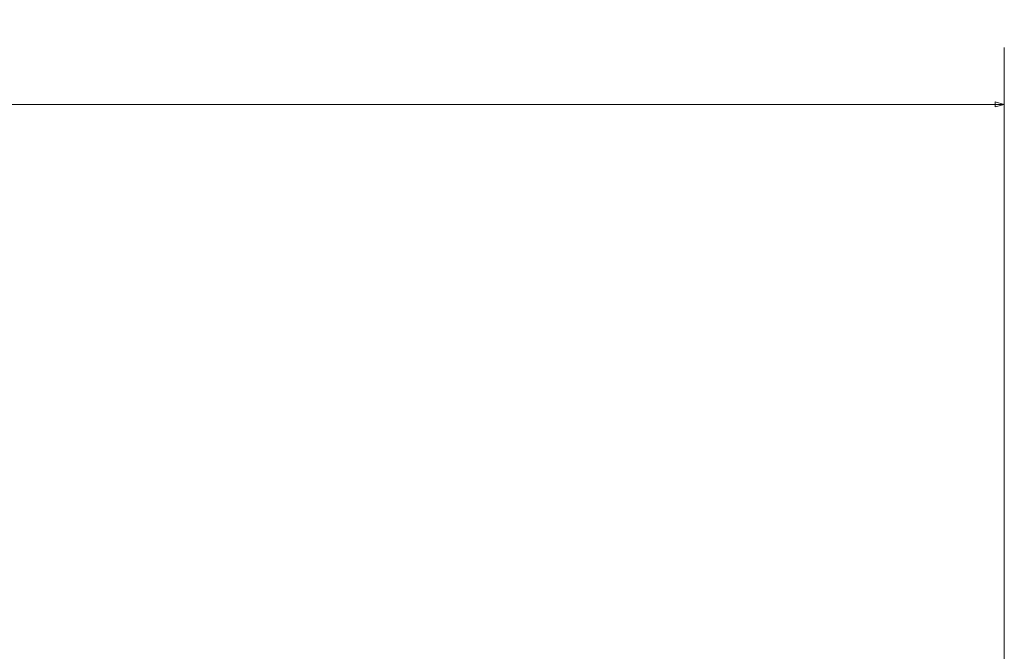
# Model space of a CAD drawing. Header units: centimetres. Extents: x -30 to 30, y -51 to 55.
# Tile 76 of 78: x 17.29 to 20.18, y 11.69 to 13.54. Entities that reach past the tile are written whole.
import ezdxf

# ---------------------------------------------------------------- set-up
doc = ezdxf.new("R2010")
doc.units = ezdxf.units.CM
doc.header["$MEASUREMENT"] = 0
doc.layers.add('06___PRT_ALL_SURFS', color=7, linetype='Continuous')

msp = doc.modelspace()

# ---------------------------------------------------------------- linework, layer by layer
at = {"layer": '06___PRT_ALL_SURFS', "lineweight": 9}
for points in [[(17.66034, 10.53489), (17.66034, 10.59747), (17.6096, 10.64822), (17.54701, 10.64822), (17.48442, 10.64822), (17.43368, 10.59747), (17.43368, 10.53489), (17.43368, 10.47229), (17.48442, 10.42155), (17.54701, 10.42155), (17.6096, 10.42155), (17.66034, 10.47229), (17.66034, 10.53488), (17.66034, 13.5392), (17.66034, 7.53105), (17.66034, 10.53489)], [(17.89368, 10.53489), (17.89368, 10.59747), (17.84294, 10.64822), (17.78034, 10.64822), (17.71776, 10.64822), (17.66701, 10.59747), (17.66701, 10.53489), (17.66701, 10.47229), (17.71776, 10.42155), (17.78034, 10.42155), (17.84294, 10.42155), (17.89368, 10.47229), (17.89368, 10.53488), (17.89368, 13.5392), (17.89368, 7.53105), (17.89368, 10.53489)], [(18.12701, 10.53489), (18.12701, 10.59747), (18.07627, 10.64822), (18.01368, 10.64822), (17.95109, 10.64822), (17.90034, 10.59747), (17.90034, 10.53489), (17.90034, 10.47229), (17.95109, 10.42155), (18.01368, 10.42155), (18.07627, 10.42155), (18.12701, 10.47229), (18.12701, 10.53488), (18.12701, 13.5392), (18.12701, 7.53105), (18.12701, 10.53489)], [(18.37701, 10.53489), (18.37701, 10.59747), (18.32627, 10.64822), (18.26368, 10.64822), (18.20109, 10.64822), (18.15034, 10.59747), (18.15034, 10.53489), (18.15034, 10.47229), (18.20109, 10.42155), (18.26368, 10.42155), (18.32627, 10.42155), (18.37701, 10.47229), (18.37701, 10.53488), (18.37701, 13.5392), (18.37701, 7.53105), (18.37701, 10.53489)], [(18.61034, 10.53489), (18.61034, 10.59747), (18.5596, 10.64822), (18.49701, 10.64822), (18.43442, 10.64822), (18.38368, 10.59747), (18.38368, 10.53489), (18.38368, 10.47229), (18.43442, 10.42155), (18.49701, 10.42155), (18.5596, 10.42155), (18.61034, 10.47229), (18.61034, 10.53488), (18.61034, 13.5392), (18.61034, 7.53105), (18.61034, 10.53489)], [(18.84368, 10.53489), (18.84368, 10.59747), (18.79294, 10.64822), (18.73034, 10.64822), (18.66776, 10.64822), (18.61701, 10.59747), (18.61701, 10.53489), (18.61701, 10.47229), (18.66776, 10.42155), (18.73034, 10.42155), (18.79294, 10.42155), (18.84368, 10.47229), (18.84368, 10.53488), (18.84368, 13.5392), (18.84368, 7.53105), (18.84368, 10.53489)], [(17.64701, 10.53489), (17.64701, 10.59011), (17.60224, 10.63489), (17.54701, 10.63489), (17.49178, 10.63489), (17.44701, 10.59011), (17.44701, 10.53489), (17.44701, 10.47965), (17.49178, 10.43489), (17.54701, 10.43489), (17.60224, 10.43489), (17.64701, 10.47965), (17.64701, 10.53488), (17.64701, 13.18592), (17.64701, 7.88433), (17.64701, 10.53489)], [(17.88034, 10.53489), (17.88034, 10.59011), (17.83558, 10.63489), (17.78034, 10.63489), (17.72512, 10.63489), (17.68034, 10.59011), (17.68034, 10.53489), (17.68034, 10.47965), (17.72512, 10.43489), (17.78034, 10.43489), (17.83558, 10.43489), (17.88034, 10.47965), (17.88034, 10.53488), (17.88034, 13.18592), (17.88034, 7.88433), (17.88034, 10.53489)], [(18.11368, 10.53489), (18.11368, 10.59011), (18.06891, 10.63489), (18.01368, 10.63489), (17.95845, 10.63489), (17.91368, 10.59011), (17.91368, 10.53489), (17.91368, 10.47965), (17.95845, 10.43489), (18.01368, 10.43489), (18.06891, 10.43489), (18.11368, 10.47965), (18.11368, 10.53488), (18.11368, 13.18592), (18.11368, 7.88433), (18.11368, 10.53489)], [(18.36368, 10.53489), (18.36368, 10.59011), (18.31891, 10.63489), (18.26368, 10.63489), (18.20845, 10.63489), (18.16368, 10.59011), (18.16368, 10.53489), (18.16368, 10.47965), (18.20845, 10.43489), (18.26368, 10.43489), (18.31891, 10.43489), (18.36368, 10.47965), (18.36368, 10.53488), (18.36368, 13.18592), (18.36368, 7.88433), (18.36368, 10.53489)], [(18.59701, 10.53489), (18.59701, 10.59011), (18.55224, 10.63489), (18.49701, 10.63489), (18.44178, 10.63489), (18.39701, 10.59011), (18.39701, 10.53489), (18.39701, 10.47965), (18.44178, 10.43489), (18.49701, 10.43489), (18.55224, 10.43489), (18.59701, 10.47965), (18.59701, 10.53488), (18.59701, 13.18592), (18.59701, 7.88433), (18.59701, 10.53489)], [(18.83034, 10.53489), (18.83034, 10.59011), (18.78558, 10.63489), (18.73034, 10.63489), (18.67512, 10.63489), (18.63034, 10.59011), (18.63034, 10.53489), (18.63034, 10.47965), (18.67512, 10.43489), (18.73034, 10.43489), (18.78558, 10.43489), (18.83034, 10.47965), (18.83034, 10.53488), (18.83034, 13.18592), (18.83034, 7.88433), (18.83034, 10.53489)]]:
    msp.add_open_spline(points, degree=3, knots=[0, 0, 0, 0, 0.25, 0.25, 0.25, 0.5, 0.5, 0.5, 0.75, 0.75, 0.75, 1, 1, 1, 1.00001, 1.00001, 1.00001, 1.00001], dxfattribs=at)
at = {"layer": '06___PRT_ALL_SURFS', "lineweight": 0}
for points in [[(20.17877, 10.00489), (20.17877, 10.00489), (20.17877, 13.45761), (20.17877, 13.45761)], [(8.51002, 13.29094), (8.51002, 13.29094), (20.17877, 13.29094), (20.17877, 13.29094)]]:
    msp.add_open_spline(points, degree=3, dxfattribs=at)
msp.add_open_spline([(20.1521, 13.28379), (20.1521, 13.28379), (20.17877, 13.29094), (20.17877, 13.29094), (20.17877, 13.29094), (20.1521, 13.29808), (20.1521, 13.29808), (20.1521, 13.29808), (20.1521, 13.28379), (20.1521, 13.28379)], degree=3, knots=[0, 0, 0, 0, 0.3333333, 0.3333333, 0.3333333, 0.6666667, 0.6666667, 0.6666667, 1, 1, 1, 1], dxfattribs=at)

doc.saveas('drawing.dxf')
